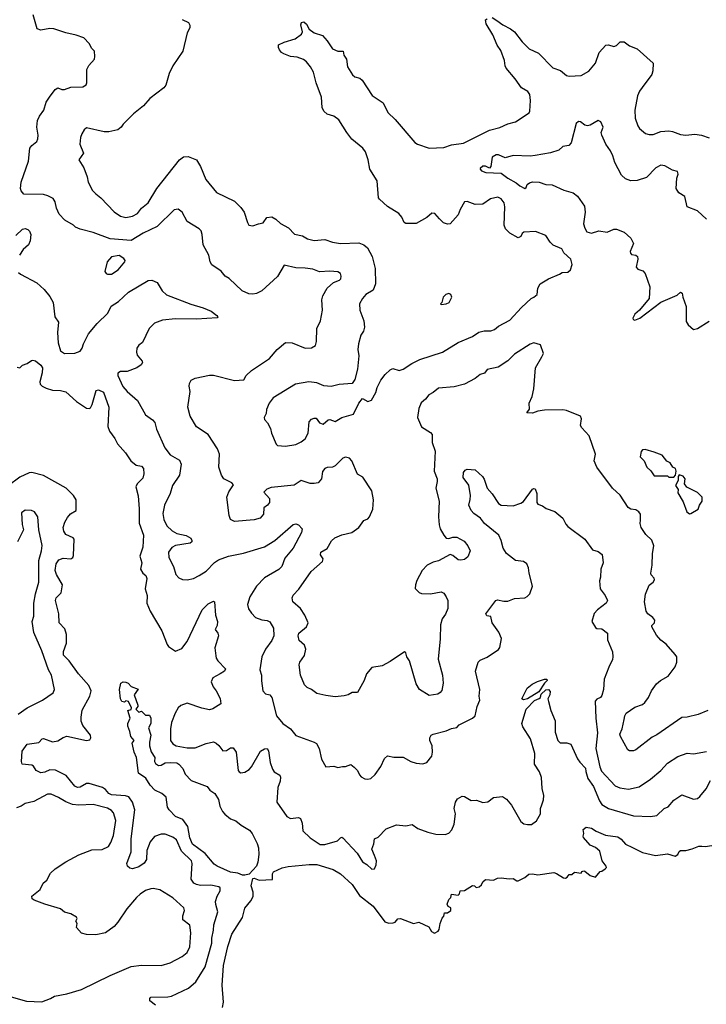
# Model space of a CAD drawing. Extents: x 2087054 to 2277909, y 548907 to 753496.
# Tile 176 of 256: x 2142844 to 2148092, y 628728 to 636257. Entities that reach past the tile are written whole.
import ezdxf

# ---------------------------------------------------------------- set-up
doc = ezdxf.new("R2010")
doc.units = 0

msp = doc.modelspace()

# ---------------------------------------------------------------- linework, layer by layer
at = {"layer": '0CON20XD'}
for points in [[(2147464.5, 630905), (2147469.2, 630935), (2147480, 630955), (2147545, 631001.5), (2147605, 631021.4), (2147622.8, 631037.2), (2147651.4, 631075), (2147674.4, 631125), (2147711.7, 631178.3), (2147743.3, 631205), (2147801.7, 631238.3), (2147855, 631307.5), (2147866.2, 631345), (2147866.2, 631385), (2147855, 631402.5), (2147785, 631481.2), (2147745, 631512), (2147711.7, 631551.7), (2147676.2, 631615), (2147676.2, 631625), (2147696, 631645), (2147698, 631665), (2147684.2, 631685), (2147644.4, 631715), (2147634, 631735), (2147620.6, 631805), (2147626.9, 631865), (2147656.2, 631933.8), (2147685, 631956.7), (2147695.8, 631975), (2147695, 631986.7), (2147671.2, 632011.2), (2147668, 632025), (2147678.9, 632085), (2147681.5, 632175), (2147690.6, 632235), (2147677.2, 632277.2), (2147629.7, 632319.7), (2147594.3, 632375), (2147587.5, 632405), (2147589.7, 632430.3), (2147588.6, 632475), (2147575.8, 632495), (2147555, 632508.6), (2147515, 632514.2), (2147495, 632528), (2147435, 632620), (2147375, 632676), (2147255.9, 632835.9), (2147235.8, 632885), (2147244.4, 632935), (2147196.2, 633075), (2147142, 633135), (2147132, 633155), (2147138.6, 633205), (2147132, 633225), (2147025, 633269.4), (2146995.6, 633274.4), (2146855, 633270), (2146805, 633263.8), (2146765, 633247.5), (2146721.7, 633251.7), (2146741.7, 633278.3), (2146737.5, 633325), (2146761.2, 633375), (2146774.2, 633435), (2146786.9, 633595), (2146835, 633678.8), (2146848.8, 633705), (2146825, 633770), (2146775, 633786), (2146745, 633776.2), (2146625, 633698.8), (2146575, 633649.2), (2146501.2, 633598.8), (2146417.5, 633582.5), (2146396.7, 633555), (2146365, 633544), (2146325, 633514), (2146245, 633469.2), (2146165, 633449.4), (2146045, 633440), (2146005, 633405.8), (2145972.1, 633387.9), (2145946, 633355), (2145913.2, 633326.8), (2145896, 633285), (2145884.1, 633214.1), (2145915, 633142.5), (2145985, 633100), (2145995.8, 633085.8), (2145996.7, 633025), (2146018.9, 632958.9), (2146012.7, 632805), (2146034.4, 632745), (2146035.7, 632725), (2146024.4, 632675), (2146050, 632575), (2146046.2, 632455), (2146050, 632395), (2146059.2, 632365), (2146085, 632315.8), (2146105, 632292.5), (2146125, 632289.2), (2146155, 632301.1), (2146185, 632300), (2146240.7, 632270.7), (2146270.6, 632235), (2146286.5, 632195), (2146270.2, 632149.8), (2146245, 632130.6), (2146215, 632124.5), (2146195, 632127.3), (2146155, 632160.8), (2146135, 632168), (2146045, 632120), (2146005, 632109.4), (2145958, 632085), (2145920.6, 632045), (2145880.6, 631969.4), (2145868.9, 631935), (2145867.9, 631907.9), (2145896.5, 631876.5), (2145915, 631869.2), (2145985, 631867.5), (2146065, 631882), (2146085, 631871.2), (2146104.5, 631844.5), (2146115.6, 631815), (2146115.7, 631755), (2146098.5, 631711.5), (2146074.3, 631675), (2146059.7, 631629.7), (2146057.5, 631522.5), (2146043.6, 631366.4), (2146075.6, 631245), (2146081.1, 631185), (2146071.2, 631128.8), (2146058.3, 631111.7), (2146039.5, 631100.5), (2145975, 631088.8), (2145898.8, 631135), (2145875, 631177.5), (2145822.5, 631355), (2145803.8, 631385), (2145795.9, 631415.9), (2145785, 631422.5), (2145675, 631348.8), (2145615, 631317.5), (2145535, 631302.5), (2145495.8, 631254.2), (2145476, 631205), (2145425, 631112.5), (2145385, 631111.2), (2145355.6, 631094.4), (2145325, 631086), (2145255, 631080), (2145185, 631089.2), (2145115, 631105.8), (2145075, 631136.2), (2145041.2, 631151.2), (2145020.3, 631170.3), (2144991.4, 631245), (2144980, 631325), (2144985.8, 631345), (2145020, 631395), (2145032.2, 631445), (2145020, 631475), (2144979.8, 631509.8), (2144971.9, 631545), (2144978.6, 631565), (2145035, 631614), (2145049.2, 631645), (2145022.5, 631705), (2144990, 631755), (2144932, 631805), (2144926, 631835), (2144935, 631856.7), (2144977.2, 631902.8), (2145071.9, 632038.1), (2145158.6, 632115), (2145162.9, 632135), (2145144.3, 632165), (2145146.2, 632185), (2145195, 632213.8), (2145227.8, 632272.2), (2145253.8, 632295), (2145305, 632318.6), (2145383, 632337), (2145435, 632374.2), (2145475, 632428), (2145505, 632441.4), (2145518.6, 632455), (2145544.4, 632515), (2145547.5, 632585), (2145534.3, 632655), (2145467.9, 632757.9), (2145425, 632781.2), (2145382.5, 632885), (2145364.2, 632904.2), (2145335, 632912), (2145315, 632903.8), (2145255, 632845.8), (2145235, 632835.8), (2145195, 632834), (2145176.7, 632825), (2145157.5, 632802.5), (2145150.5, 632745), (2145125, 632716.5), (2145095, 632709.6), (2145065, 632711.5), (2144995, 632734.3), (2144942.6, 632697.4), (2144765, 632678.8), (2144733.9, 632666.1), (2144710, 632645), (2144754, 632595), (2144754.2, 632565), (2144739.2, 632545), (2144708.8, 632525), (2144708.1, 632475), (2144682, 632445), (2144637.1, 632432.9), (2144485, 632420.6), (2144454.5, 632434.5), (2144444.3, 632465), (2144427.5, 632605), (2144442.1, 632647.9), (2144479.3, 632699.3), (2144465, 632716.7), (2144405, 632746.7), (2144386.2, 632775), (2144366.2, 632835), (2144370.6, 632935), (2144356.7, 632976.7), (2144285.4, 633085.4), (2144194.3, 633144.3), (2144146, 633225), (2144130, 633295), (2144146, 633415), (2144138.8, 633455), (2144141.2, 633475), (2144155, 633500), (2144185, 633516.2), (2144295, 633538.8), (2144325, 633540), (2144485, 633496.9), (2144557.3, 633502.7), (2144573.8, 633535), (2144616, 633575), (2144753.8, 633665), (2144812.9, 633735), (2144875, 633787.5), (2144926.7, 633785), (2145025, 633744.3), (2145075, 633748), (2145103.8, 633765), (2145112.5, 633795), (2145115.6, 633895), (2145142.9, 633955), (2145159.4, 634035), (2145152.9, 634115), (2145160.8, 634145), (2145194, 634205), (2145243.3, 634246.7), (2145288.1, 634265), (2145298.5, 634275), (2145300, 634295), (2145295, 634316.7), (2145275, 634328.6), (2145215, 634333.1), (2145135, 634328.9), (2145085, 634348.9), (2145025, 634357.8), (2144955, 634359.2), (2144865, 634378.8), (2144815, 634292), (2144695.6, 634184.4), (2144655, 634164.3), (2144625, 634158.6), (2144595, 634161.4), (2144545, 634184), (2144445, 634278), (2144414, 634295), (2144384, 634335), (2144312.4, 634382.4), (2144299.5, 634405), (2144289.2, 634455), (2144245.7, 634535), (2144239.2, 634615), (2144231.2, 634641.2), (2144215, 634658), (2144125, 634712.5), (2144085.8, 634785), (2144055, 634808.8), (2144025, 634802), (2143894.4, 634675), (2143786.2, 634625), (2143695, 634567.5), (2143535, 634582), (2143405, 634628.9), (2143305.4, 634655.4), (2143271.3, 634671.3), (2143255.6, 634685.6), (2143188.8, 634725), (2143145, 634768.8), (2143124.2, 634815), (2143113.8, 634865), (2143098.8, 634888.8), (2143059.7, 634909.7), (2143025, 634919.2), (2142875, 634923.8), (2142855, 634947.5), (2142848.8, 634965), (2142854, 635015), (2142910.8, 635175), (2142921.9, 635275), (2142935.4, 635294.6), (2142974.2, 635325), (2142982.9, 635345), (2142986, 635375), (2142975.8, 635435.8), (2142980, 635485), (2142995, 635518.8), (2143028, 635565), (2143045.7, 635625), (2143070.8, 635665), (2143115, 635722.5), (2143135, 635736), (2143165, 635724), (2143185, 635724), (2143235, 635741.2), (2143326.1, 635743.9), (2143350.7, 635759.3), (2143356.7, 635775), (2143356.7, 635875), (2143373.2, 635906.8), (2143416.1, 635953.9), (2143418.8, 635975), (2143416.2, 636015), (2143395.8, 636035.8), (2143375.6, 636075), (2143335, 636117.1), (2143275, 636138.1), (2143195, 636155.8), (2143105.5, 636185.5), (2143075, 636188.1), (2143005, 636176), (2142978, 636188), (2142947.8, 636295)], [(2144085, 636258), (2144133.3, 636235), (2144144, 636215), (2144144, 636195), (2144124.3, 636155), (2144091.4, 636015), (2144014.4, 635905), (2143985.6, 635845), (2143960, 635755), (2143945.8, 635735), (2143838, 635655), (2143790.9, 635599.1), (2143713.4, 635536.6), (2143635, 635458.8), (2143620, 635435), (2143595, 635415.8), (2143525, 635399.2), (2143488.8, 635398.8), (2143355, 635428.8), (2143335.7, 635414.3), (2143318, 635385), (2143307.5, 635355), (2143304, 635305), (2143330.8, 635235), (2143296.7, 635185), (2143334, 635125), (2143360, 635055), (2143367.5, 635015), (2143400.3, 634950.3), (2143425, 634926), (2143464.4, 634894.4), (2143565, 634788), (2143613.8, 634755), (2143655, 634744.4), (2143705, 634755.6), (2143745, 634775.8), (2143774.3, 634815), (2143824.6, 634855.4), (2143891.9, 634965), (2144065, 635184.4), (2144095, 635207.8), (2144131.3, 635211.3), (2144196, 635185), (2144225.7, 635135), (2144265.8, 635035), (2144349.2, 634935), (2144485, 634868.9), (2144535, 634820), (2144560.8, 634785), (2144583.8, 634705), (2144595, 634686.7), (2144625, 634680), (2144670, 634695), (2144705, 634704.2), (2144733.8, 634745), (2144770.3, 634750.3), (2144802.4, 634732.4), (2144837.9, 634697.9), (2144898, 634665), (2144945, 634617.5), (2145005, 634603.1), (2145045, 634580), (2145095, 634568.9), (2145175, 634576.7), (2145235, 634556.9), (2145295, 634545.6), (2145435, 634550.9), (2145475, 634535.6), (2145502, 634512), (2145537.7, 634445), (2145560.9, 634355), (2145562.7, 634237.3), (2145545, 634189.2), (2145490, 634155), (2145464, 634125), (2145442.5, 634085), (2145444, 634035), (2145474.2, 633954.2), (2145480, 633905), (2145470.8, 633875), (2145452, 633845), (2145432.9, 633777.1), (2145427.5, 633735), (2145435.7, 633685.7), (2145427.1, 633585), (2145405, 633506.7), (2145385.6, 633474.4), (2145285, 633468.1), (2145225, 633451.9), (2145167.9, 633457.9), (2145115, 633479.2), (2145055, 633488), (2144951.2, 633468.8), (2144780, 633365), (2144750, 633325), (2144730, 633275), (2144727.5, 633245), (2144712.5, 633215), (2144715, 633200), (2144737.5, 633175), (2144761.7, 633131.7), (2144767.5, 633095), (2144805, 633010), (2144815, 633000), (2144875, 632996.2), (2144955, 633008.9), (2144995, 633028.5), (2145025, 633052.7), (2145050, 633095), (2145056.8, 633183.2), (2145075, 633202.5), (2145095, 633210.8), (2145109.4, 633209.4), (2145135, 633173.8), (2145164.1, 633164.1), (2145202.7, 633197.3), (2145215, 633200), (2145255, 633184), (2145305, 633215.7), (2145395, 633240), (2145435, 633323.8), (2145465, 633360), (2145505, 633337.5), (2145533, 633347), (2145566.7, 633405), (2145576.7, 633445), (2145605, 633500), (2145637, 633543), (2145675, 633580), (2145695, 633590), (2145745, 633573.3), (2145775, 633584), (2145841.4, 633628.6), (2145902.2, 633657.8), (2146075, 633713.5), (2146195, 633789.6), (2146306.3, 633833.7), (2146352.4, 633867.6), (2146395, 633877.1), (2146445, 633877.1), (2146472.4, 633887.6), (2146505, 633914.2), (2146591.1, 633958.9), (2146680, 634055), (2146753.9, 634126.1), (2146773.8, 634136.2), (2146798.6, 634155), (2146805.7, 634205), (2146823, 634237), (2146885, 634276), (2146969.5, 634310.5), (2146990, 634325), (2147035, 634326.7), (2147053.8, 634345), (2147066.2, 634385), (2147056.2, 634425), (2147002.5, 634475), (2146987.5, 634505), (2146922.7, 634532.7), (2146900, 634555), (2146866.4, 634606.4), (2146786.1, 634636.1), (2146697, 634633), (2146685, 634622.5), (2146675, 634600), (2146655, 634590), (2146590, 634625), (2146557.7, 634657.7), (2146548, 634685), (2146551.8, 634825), (2146547.4, 634857.4), (2146525, 634887.1), (2146499.1, 634899.1), (2146443, 634887), (2146385, 634845.6), (2146325, 634843.1), (2146265, 634867.3), (2146245, 634864.3), (2146210, 634805), (2146195.8, 634764.2), (2146135, 634696.7), (2146114.1, 634694.1), (2146084.1, 634704.1), (2146053.3, 634735), (2146016.1, 634776.1), (2145995, 634777.5), (2145956.1, 634743.9), (2145875, 634697.5), (2145795, 634697.5), (2145782.5, 634705), (2145766.1, 634746.1), (2145742.5, 634775), (2145655, 634828.8), (2145594.1, 634884.1), (2145586.7, 634895), (2145577.5, 635025), (2145520, 635115), (2145507.1, 635185), (2145486.8, 635246.8), (2145465.7, 635275), (2145383.5, 635343.5), (2145343.7, 635393.7), (2145282.1, 635492.1), (2145245, 635520), (2145194.3, 635534.3), (2145167.4, 635557.4), (2145156.7, 635585), (2145151.5, 635665), (2145108.9, 635775), (2145090, 635855), (2145066.2, 635895), (2145036.7, 635935), (2145012.7, 635952.7), (2144965, 635970), (2144915, 635975.6), (2144863.8, 635996.2), (2144845, 636005.8), (2144829.2, 636025), (2144820.8, 636045), (2144822, 636065), (2144864.5, 636085.5), (2144949.1, 636110.9), (2144996.7, 636145), (2145006.7, 636165), (2144992.3, 636217.7), (2144997.5, 636235), (2145015, 636240), (2145035, 636222.5), (2145056.7, 636185), (2145095, 636156), (2145158, 636135), (2145194.5, 636094.5), (2145235, 636034), (2145275, 636016), (2145317.5, 636015), (2145322.5, 635985), (2145342.5, 635955), (2145350.8, 635895), (2145388, 635835), (2145405, 635820.8), (2145445, 635808.6), (2145462.5, 635795), (2145537.8, 635677.8), (2145621.7, 635621.7), (2145658.3, 635548.3), (2145715, 635492.5), (2145865, 635317.5), (2145885, 635304.3), (2145973.2, 635273.2), (2146085, 635280), (2146145, 635299.4), (2146236.9, 635313.1), (2146435, 635412.2), (2146515, 635433.3), (2146575, 635459.2), (2146635, 635475.8), (2146738.8, 635545), (2146744, 635556), (2146748.9, 635638.9), (2146743.5, 635685), (2146727.3, 635707.3), (2146680.6, 635735), (2146630.9, 635805), (2146562.3, 635885), (2146553.8, 635905), (2146549.1, 635945), (2146521.4, 636021.4), (2146492.6, 636062.6), (2146459.8, 636139.8), (2146409.2, 636225), (2146403.8, 636255), (2146416.1, 636263.9)], [(2146455, 636273.8), (2146490.9, 636250.9), (2146536.1, 636216.1), (2146595, 636187.8), (2146625.8, 636165), (2146685, 636087.1), (2146738.1, 636035), (2146810, 636000), (2146919.4, 635889.4), (2146977.2, 635867.2), (2147025, 635831.2), (2147045, 635824), (2147135, 635829.2), (2147195, 635864.2), (2147246, 635924), (2147274.4, 636005.6), (2147325, 636061.1), (2147345, 636063.2), (2147385, 636050.9), (2147405, 636058.1), (2147435, 636087.3), (2147465, 636088.5), (2147505, 636057.1), (2147565, 636033.8), (2147686, 635925), (2147683.5, 635865), (2147675, 635838.8), (2147602.4, 635737.6)], [(2147602.4, 635737.6), (2147580.7, 635709.3), (2147565.5, 635674.5), (2147545.7, 635565.7), (2147548.6, 635505), (2147568, 635445), (2147581.2, 635425), (2147627.7, 635387.7), (2147655, 635378.8), (2147685, 635378), (2147745, 635402.5), (2147805, 635405.8), (2147835, 635400.8), (2147895, 635377.8), (2147935, 635374.4), (2148005, 635382.2), (2148055, 635373.5), (2148113.5, 635353.5)], [(2148095, 634731.9), (2148025, 634794.4), (2147946.9, 634826.9), (2147928, 634905), (2147881.7, 634931.7), (2147861.4, 634965), (2147867.8, 635045), (2147877.8, 635075), (2147872.5, 635095), (2147835, 635105.8), (2147775, 635139.4), (2147745, 635144.3), (2147706.2, 635125), (2147635, 635049.2), (2147562.7, 635027.3), (2147514.4, 635024.4), (2147475, 635040), (2147445, 635068.8), (2147392.5, 635165), (2147378, 635215), (2147359.2, 635255), (2147324, 635305), (2147292.6, 635372.6), (2147290, 635395), (2147303.1, 635435), (2147285, 635476.7), (2147265, 635485.8), (2147205, 635450.8), (2147185, 635445.7), (2147165, 635450), (2147130, 635475), (2147115, 635478.8), (2147098.3, 635461.7), (2147059.2, 635315), (2147042.5, 635295), (2146995, 635286), (2146965, 635260), (2146900.7, 635239.3), (2146785, 635218.9), (2146745, 635214.2), (2146615, 635217.5), (2146555, 635200), (2146505, 635222.5), (2146485, 635222.5), (2146456.7, 635205), (2146446, 635135), (2146435, 635122.5), (2146405, 635137.5), (2146385, 635137.5), (2146365, 635120), (2146362.5, 635115), (2146375, 635100), (2146408.3, 635088.3), (2146525, 635084.2), (2146574, 635044), (2146640.2, 635010.2), (2146666.4, 634986.4), (2146705, 634966.7), (2146715, 634972.5), (2146723.2, 634996.8), (2146739.7, 635010.3), (2146765, 635016.9), (2146815, 635014.4), (2146865, 634996.7), (2146915, 634993.1), (2147003.9, 634953.9), (2147075, 634932.7), (2147106.7, 634906.7), (2147161.5, 634831.5), (2147165.6, 634785), (2147154.4, 634695), (2147163, 634663), (2147179.2, 634635), (2147215, 634623.3), (2147271.7, 634641.7), (2147335, 634631.4), (2147385, 634653.8), (2147405, 634656), (2147465, 634632), (2147516.2, 634585), (2147536, 634545), (2147511.2, 634485), (2147512.3, 634472.3), (2147521.7, 634461.7), (2147555, 634456), (2147566.2, 634445), (2147570, 634425), (2147557.5, 634365), (2147569.3, 634349.3), (2147606.1, 634336.1), (2147625.8, 634315.8), (2147661.2, 634215), (2147656, 634125), (2147582, 634035), (2147546.2, 634005), (2147530, 633975), (2147534.1, 633964.1), (2147545, 633960), (2147585, 633974.2), (2147745, 634096.9), (2147869.4, 634150.6), (2147895, 634173.3), (2147907.5, 634165), (2147912, 634135), (2147938.6, 634065), (2147938.7, 633948.7), (2147953.1, 633923.1), (2147995, 633888.9), (2148025.3, 633894.7), (2148115, 633952.2)], [(2142815, 634606.8), (2142865, 634654.5), (2142885, 634658.9), (2142905, 634651.9), (2142918.8, 634638.8), (2142929.6, 634615), (2142924.5, 634565), (2142910.5, 634535), (2142871.3, 634498.7), (2142843.2, 634455)], [(2143515, 634310), (2143545, 634312), (2143596.2, 634345), (2143646.7, 634405), (2143650, 634415), (2143639.5, 634429.5), (2143605, 634454), (2143545.6, 634444.4), (2143512.9, 634405), (2143495, 634332.5), (2143504, 634315), (2143515, 634310)], [(2142834.4, 634325), (2142849.8, 634309.8), (2142975, 634244.2), (2143030, 634195), (2143075, 634141.2), (2143098.6, 634095), (2143113.1, 633985), (2143139.2, 633945), (2143132.5, 633865), (2143137.5, 633785), (2143155.7, 633725), (2143185, 633705.6), (2143265.9, 633705.9), (2143305, 633721.1), (2143322.2, 633745), (2143331.3, 633778.7), (2143368.6, 633855), (2143435.9, 633934.1), (2143516.5, 634013.5), (2143543.4, 634066.6), (2143598.5, 634101.5), (2143675, 634173.1), (2143825, 634263.3), (2143854.3, 634264.3), (2143895, 634246.7), (2143933.2, 634183.2), (2143965, 634154), (2144152.1, 634082.1), (2144245, 634054.4), (2144307.2, 634027.2), (2144350, 633995), (2144357.5, 633985), (2144353, 633977), (2144195, 633967.1), (2144035, 633970.4), (2143935, 633958.8), (2143875, 633937.1), (2143833.3, 633896.7), (2143782.3, 633787.7), (2143755, 633769.2), (2143738.9, 633745), (2143736.4, 633715), (2143742.3, 633692.3), (2143780.8, 633645), (2143782.5, 633635), (2143773.4, 633616.6), (2143738.8, 633595), (2143665, 633565.6), (2143615, 633567.5), (2143594.5, 633555), (2143593.3, 633535), (2143632.9, 633452.9), (2143664, 633414), (2143743.6, 633345), (2143804.2, 633235), (2143857.9, 633197.9), (2143875.9, 633175.9), (2143888.8, 633125), (2143952, 632982), (2143995, 632929.4), (2144065, 632888), (2144078.3, 632858.3), (2144064.3, 632775), (2144011.9, 632695), (2143992.9, 632635), (2143949.5, 632545), (2143937.8, 632482.2), (2143945.5, 632434.5), (2143968, 632388), (2144008, 632348), (2144045, 632327.3), (2144115, 632313.8), (2144151.7, 632291.7), (2144160, 632275), (2144160, 632265), (2144145.7, 632254.3), (2144035, 632235.5), (2144007.8, 632222.2), (2143980, 632185), (2143982.7, 632145), (2144018.1, 632075), (2144038, 632015), (2144060.3, 631990.3), (2144087.7, 631977.7), (2144125, 631974), (2144172.5, 631985), (2144215, 632008.1), (2144270.2, 632039.8), (2144333.2, 632106.8), (2144362.4, 632127.6), (2144440, 632155), (2144555, 632176.7), (2144715, 632226), (2144795, 632274.2), (2144933.8, 632396.2), (2144955, 632402.7), (2144975, 632394.5), (2145002.1, 632365), (2144997.1, 632335), (2144933.6, 632215), (2144870.9, 632139.1), (2144848.5, 632075), (2144825, 632052.7), (2144715, 631990), (2144653.1, 631925), (2144602.9, 631845), (2144584.4, 631784.4), (2144592.4, 631752.4), (2144615, 631718), (2144645, 631685.7), (2144695, 631667.5), (2144735, 631662.5), (2144755, 631652), (2144784.3, 631605), (2144785.6, 631545), (2144771.1, 631508.9), (2144721.4, 631445), (2144695.7, 631385), (2144680, 631285), (2144692, 631245), (2144691.2, 631201.2), (2144703.3, 631125), (2144721.7, 631101.7), (2144755, 631094), (2144772, 631075), (2144807.1, 630935), (2144855.8, 630875), (2144913.6, 630833.6), (2144954.6, 630784.6), (2145095, 630733.1), (2145111.8, 630721.8), (2145133.9, 630683.9), (2145151.8, 630601.8), (2145183, 630543), (2145245, 630548.8), (2145275, 630538.8), (2145312.3, 630547.7), (2145335, 630546.2), (2145375, 630561.2), (2145400.5, 630540.5), (2145425, 630516.7), (2145441.9, 630481.9), (2145455, 630468.8), (2145482.4, 630452.4), (2145505, 630449.2), (2145526.7, 630455), (2145560, 630485), (2145604.4, 630545.6), (2145632.1, 630607.9), (2145655, 630628.8), (2145705, 630618), (2145775, 630618.8), (2145833.3, 630585), (2145875, 630572.5), (2145925, 630566), (2145955, 630576.2), (2145993.8, 630625), (2145999.2, 630655), (2145995.7, 630705), (2145979.4, 630745), (2145979.4, 630765), (2145988, 630785), (2146005.5, 630794.5), (2146105, 630818.6), (2146145, 630836), (2146186.2, 630843.8), (2146203.8, 630865), (2146304, 630915), (2146326, 630935), (2146340, 631005), (2146360.6, 631055), (2146355.6, 631085), (2146360.5, 631135), (2146328, 631275), (2146348.8, 631345), (2146365, 631359.2), (2146416.4, 631383.6), (2146505, 631441.2), (2146513.5, 631456.5), (2146526.4, 631525), (2146505.6, 631575), (2146456, 631645), (2146445, 631692.5), (2146415, 631697.5), (2146406.7, 631715), (2146483.8, 631815), (2146495, 631821.2), (2146545, 631810), (2146575, 631810), (2146625, 631831.2), (2146705, 631836.7), (2146723.6, 631846.4), (2146743.6, 631866.4), (2146763.3, 631925), (2146737.5, 632025), (2146734.3, 632065), (2146721.4, 632095), (2146695, 632113.3), (2146635, 632122), (2146565, 632174), (2146540.6, 632215), (2146524.4, 632275), (2146505.8, 632315), (2146396.9, 632405), (2146365.4, 632445.4), (2146315, 632480.8), (2146294.2, 632505), (2146276, 632545), (2146287.5, 632587.5), (2146289.7, 632619.7), (2146277.3, 632697.3), (2146233.9, 632756.1), (2146237.5, 632795), (2146248.3, 632811.7), (2146265, 632821.2), (2146325, 632815.8), (2146380.8, 632765), (2146395, 632743.3), (2146416, 632675), (2146455, 632631.2), (2146505, 632556.7), (2146525, 632543.8), (2146615, 632540), (2146675, 632560), (2146695, 632573.8), (2146765, 632666.7), (2146775, 632673.3), (2146785, 632670), (2146797.1, 632635), (2146796.4, 632566.4), (2146803.6, 632553.6), (2146840.7, 632540.7), (2146868.3, 632518.3), (2146935, 632496.7), (2146995.9, 632445.9), (2147019.3, 632399.3), (2147035, 632382.5), (2147163.3, 632285), (2147223, 632203), (2147265, 632191.2), (2147297.5, 632167.5), (2147304.3, 632105), (2147287.1, 632055), (2147284, 631994), (2147275.8, 631965), (2147280, 631905), (2147320, 631855), (2147338, 631815), (2147326, 631795), (2147261.9, 631745), (2147234.6, 631715.4), (2147218, 631655), (2147245, 631608.8), (2147255, 631602), (2147295, 631598.8), (2147336, 631565), (2147336.7, 631515), (2147375, 631422.5), (2147379.2, 631385), (2147376, 631365), (2147346.2, 631305), (2147312.5, 631215), (2147306.2, 631135), (2147295, 631090), (2147282.5, 631075), (2147255, 631062.5), (2147244, 631045), (2147246.7, 630915), (2147260, 630805), (2147248.9, 630685), (2147277.8, 630545), (2147291, 630511), (2147395, 630397.8), (2147432.5, 630382.5), (2147497.2, 630372.8), (2147579.8, 630390.2), (2147665, 630449.2), (2147745.7, 630515), (2147797.1, 630572.9), (2147875, 630623.1), (2147945, 630648.1), (2147995.5, 630644.5), (2148095, 630661.8)], [(2146065, 634080), (2146105, 634083.3), (2146127.5, 634095), (2146146.7, 634135), (2146140, 634155), (2146125, 634162.5), (2146100, 634155), (2146080, 634135), (2146070, 634095), (2146060, 634085), (2146065, 634080)], [(2142825, 633600), (2142845, 633594.2), (2142864.3, 633615.7), (2142901.7, 633628.3), (2142935, 633650), (2142945, 633653.8), (2142965, 633648.8), (2143005, 633616.2), (2143018, 633595), (2143015.9, 633555.9), (2142997.5, 633487.5), (2143001.2, 633471.2), (2143014.3, 633455), (2143045, 633439.1), (2143095, 633424.6), (2143155, 633422.5), (2143195, 633411.1), (2143278.5, 633338.5), (2143355, 633287.1), (2143375, 633283.8), (2143385, 633288.8), (2143396.3, 633313.7), (2143429.1, 633420.9), (2143445, 633426.9), (2143485, 633408), (2143524.4, 633295), (2143517.5, 633145), (2143530.7, 633110.7), (2143570, 633055), (2143590, 633015), (2143652, 632945), (2143692, 632885), (2143735, 632850.8), (2143775, 632844), (2143789.5, 632825), (2143793.1, 632785), (2143785, 632750), (2143741.7, 632708.3), (2143731.1, 632685), (2143748.9, 632615), (2143757, 632517), (2143756.8, 632406.8), (2143789.6, 632315), (2143785.4, 632224.6), (2143761.4, 632155), (2143776.4, 632105), (2143766.9, 632055), (2143785, 632024.2), (2143807.9, 632007.9), (2143815.7, 631985), (2143802.7, 631905), (2143818.5, 631855), (2143815.6, 631795), (2143842.2, 631735), (2143931.4, 631585), (2143970.3, 631480.3), (2143981.2, 631465), (2144035, 631428), (2144082, 631448), (2144125, 631502.5), (2144238.6, 631745), (2144285, 631791.4), (2144325, 631810), (2144332.5, 631805), (2144339.4, 631705), (2144355.8, 631654.2), (2144354.1, 631625.9), (2144338.8, 631595), (2144358, 631565), (2144362.5, 631545), (2144335.8, 631455), (2144342.7, 631392.7), (2144346, 631375), (2144359.2, 631355), (2144416.1, 631293.9), (2144410, 631275), (2144375.6, 631254.4), (2144320, 631225), (2144307.5, 631195), (2144323.8, 631155), (2144346, 631125), (2144375.6, 631065.6), (2144380, 631025), (2144321.3, 630988.7), (2144295, 630980), (2144235, 630991.8), (2144125, 631030), (2144075, 631014.2), (2144055.5, 630994.5), (2144031.4, 630955), (2144005, 630883.3), (2143995.6, 630835), (2143995.5, 630745.5), (2144015, 630720.8), (2144038.8, 630705), (2144125, 630690.4), (2144185, 630688.5), (2144267.9, 630722.1), (2144325, 630734.2), (2144345, 630726), (2144366.6, 630706.6), (2144397.7, 630667.7), (2144425, 630668), (2144455, 630689.2), (2144475, 630690), (2144499.4, 630655), (2144514.2, 630515.8), (2144521.2, 630505), (2144535, 630498), (2144565, 630504.2), (2144597.4, 630522.6), (2144616.2, 630543.8), (2144685, 630663.8), (2144715, 630682.5), (2144735, 630683.8), (2144746.8, 630666.8), (2144758.1, 630578.1), (2144775, 630527.5), (2144790, 630505), (2144831.4, 630481.4), (2144838.1, 630465), (2144834.4, 630435), (2144816.9, 630385), (2144810, 630275), (2144884.5, 630164.5), (2144915, 630150), (2144975, 630155.6), (2144989.1, 630149.1), (2145002.7, 630112.7), (2145008, 630055), (2145065, 630001.2), (2145141.2, 629951.2), (2145175, 629950), (2145272, 629978), (2145295, 630002.5), (2145305, 630007.5), (2145315, 630002.5), (2145423.4, 629883.4), (2145465, 629818), (2145497.9, 629797.9), (2145535, 629761.2), (2145555, 629763.3), (2145569.2, 629795), (2145572, 629825), (2145556, 629866), (2145536.2, 629915), (2145552, 629955), (2145556.2, 629993.8), (2145585, 630006.2), (2145645, 630070), (2145725, 630100), (2145795, 630094), (2145845, 630102), (2145886.7, 630073.3), (2145963.6, 630043.6), (2146025, 630029.4), (2146095, 630025.8), (2146125, 630038), (2146147.6, 630062.4), (2146164.4, 630105), (2146174.4, 630185), (2146166.2, 630225), (2146176, 630275), (2146191.7, 630298.3), (2146225, 630320), (2146245, 630316.2), (2146295, 630286.7), (2146335, 630290), (2146385, 630271.2), (2146423.6, 630276.4), (2146465, 630308.8), (2146535, 630317.5), (2146565, 630296.2), (2146602.2, 630252.2), (2146675, 630126.2), (2146698.3, 630108.3), (2146725, 630102), (2146755.8, 630104.2), (2146795, 630130), (2146824.2, 630185), (2146825.6, 630225), (2146834.2, 630254.2), (2146847.5, 630292.5), (2146850.6, 630325), (2146838.8, 630378.8), (2146831.5, 630461.5), (2146816.7, 630505), (2146779.7, 630565), (2146782.4, 630645), (2146747.6, 630757.6), (2146690.3, 630850.3), (2146682.5, 630875), (2146716.2, 630985), (2146779.5, 631050.5), (2146815, 631065.8), (2146824.2, 631075), (2146830.3, 631099.7), (2146865, 631132.5), (2146885.9, 631135.9), (2146898.9, 631118.9), (2146896.9, 631095), (2146882.2, 631065), (2146885, 631042.5), (2146903.1, 630975), (2146936.6, 630896.6), (2146938.3, 630808.3), (2146956.6, 630746.6), (2146975, 630727.5), (2147027.3, 630727.3), (2147057, 630717), (2147108.9, 630605), (2147125, 630580), (2147170, 630535), (2147172.8, 630507.2), (2147187.3, 630455), (2147229.2, 630395), (2147275.4, 630285), (2147295, 630256.5), (2147345, 630226.2), (2147535, 630168.5), (2147665, 630163.1), (2147715, 630172), (2147770, 630225), (2147801.2, 630238.8), (2147845, 630290), (2147905, 630330), (2147995, 630298), (2148025, 630302.5), (2148043.6, 630316.4), (2148091.1, 630375), (2148125, 630440)], [(2147845, 632760), (2147857.5, 632775), (2147862.5, 632805), (2147857.5, 632825), (2147837.5, 632835), (2147815, 632867.5), (2147790.7, 632880.7), (2147756.1, 632926.1), (2147695, 632951.2), (2147625, 632970), (2147605, 632967.5), (2147593.9, 632956.1), (2147587.5, 632915), (2147616.7, 632885), (2147636.7, 632835), (2147667.7, 632807.7), (2147695, 632770), (2147795, 632770), (2147805, 632760), (2147845, 632760)], [(2143881.4, 628721.4), (2143839.2, 628755), (2143838, 628772), (2143845, 628783.3), (2143975, 628785.6), (2144005, 628791.9), (2144135, 628850.8), (2144189.5, 628900.5), (2144260.4, 629015), (2144311.5, 629195), (2144312.7, 629235), (2144326.2, 629295), (2144327.9, 629335), (2144358.6, 629435), (2144341.7, 629491.7), (2144340.6, 629515), (2144354.3, 629555.7), (2144377.1, 629595), (2144375, 629620), (2144365, 629627.1), (2144305, 629638.9), (2144226, 629636), (2144195, 629643.3), (2144175, 629655.6), (2144154.4, 629685), (2144161.1, 629805), (2144156.9, 629825), (2144079.8, 629899.8), (2144042.7, 629985), (2144015, 630006.8), (2143955, 630030.5), (2143925, 630030), (2143875, 630012.5), (2143840.2, 629969.8), (2143814.5, 629905.5), (2143812.2, 629835), (2143795, 629807.1), (2143755, 629780), (2143705.5, 629764.5), (2143685, 629768.5), (2143668.5, 629785), (2143663.1, 629805), (2143695.4, 629894.6), (2143696.8, 629993.2), (2143722.7, 630215), (2143706.4, 630275), (2143678.6, 630315), (2143652.4, 630322.4), (2143545, 630329.8), (2143525, 630340.7), (2143500.4, 630370.4), (2143476.8, 630386.8), (2143375, 630416.1), (2143355, 630416.1), (2143305, 630387.8), (2143285, 630385.3), (2143265, 630396.2), (2143198.5, 630478.5), (2143118.5, 630518.5), (2143075, 630521.1), (2143035, 630502.1), (2143005, 630498.7), (2142968.6, 630515), (2142948.5, 630548.5), (2142936.6, 630556.6), (2142863.6, 630563.6), (2142857.3, 630585), (2142861.5, 630665), (2142901.7, 630718.3), (2142989.4, 630730.6), (2143015, 630758), (2143025, 630760), (2143095, 630735.6), (2143135, 630743.1), (2143175, 630768.5), (2143205, 630777.9), (2143355, 630744.2), (2143380, 630750), (2143386.7, 630765), (2143383.8, 630785), (2143325, 630860.8), (2143313.8, 630893.8), (2143312.6, 630925), (2143321.5, 630978.5), (2143380.9, 631085), (2143390.8, 631125), (2143372.3, 631165), (2143294.2, 631254.2), (2143221.1, 631355), (2143178.1, 631398.1), (2143177.9, 631425), (2143201.3, 631488.7), (2143201.9, 631555), (2143188.1, 631598.1), (2143144.6, 631645), (2143143.8, 631715), (2143116.7, 631815), (2143123.3, 631835), (2143159.4, 631875), (2143170, 631935), (2143125, 632014.2), (2143115.3, 632045.3), (2143123.5, 632096.5), (2143142.6, 632127.4), (2143175, 632139.5), (2143235.5, 632134.5), (2143250.8, 632145), (2143255, 632160), (2143261.2, 632285), (2143253.3, 632295), (2143195, 632319.4), (2143180, 632345), (2143175.5, 632374.5), (2143187.8, 632415), (2143208.9, 632451.1), (2143232.2, 632477.8), (2143275.8, 632505), (2143275.5, 632585), (2143255, 632619.4), (2143200, 632675), (2143025, 632770.4), (2142935.5, 632794.5), (2142915, 632793.1), (2142845, 632759.2), (2142755, 632693.6)], [(2147965, 632477.5), (2147975, 632480), (2148030, 632515), (2148040, 632545), (2148060, 632575), (2148060, 632605), (2148025, 632642.5), (2147943.6, 632683.6), (2147927, 632707), (2147930, 632745), (2147915, 632766.7), (2147885, 632777.5), (2147877.5, 632765), (2147876.4, 632733.6), (2147857.5, 632695), (2147877.5, 632665), (2147875, 632640), (2147915, 632570), (2147943.9, 632493.9), (2147965, 632477.5)], [(2142833, 630947), (2142901.2, 630995), (2143017, 631053), (2143099.1, 631110.9), (2143110, 631135), (2143085.7, 631245), (2143064.5, 631285), (2143012.2, 631432.2), (2142952, 631572), (2142940, 631655), (2142950.6, 631695), (2142950.4, 631795), (2142963.9, 631866.1), (2142990.5, 631955), (2142988.6, 632121.4), (2143010.8, 632195), (2143015.4, 632235.4), (2142990, 632355), (2142982, 632455), (2142956.7, 632495), (2142935, 632503.3), (2142885, 632507.5), (2142857.5, 632485), (2142863, 632397), (2142873.3, 632355), (2142827.5, 632265)], [(2144565, 629714.6), (2144545.6, 629715.6), (2144511.7, 629731.7), (2144455, 629739.6), (2144351.9, 629785), (2144330.8, 629800.8), (2144262.5, 629882.5), (2144165, 629952.2), (2144145, 630001.2), (2144128.3, 630088.3), (2144091.7, 630141.7), (2144034.3, 630165), (2143985, 630216.2), (2143974.4, 630235), (2143962.5, 630312.5), (2143930, 630340), (2143875.8, 630365.8), (2143840, 630405), (2143807.6, 630457.6), (2143751.2, 630495), (2143735.9, 630615.9), (2143717.5, 630655), (2143702.5, 630725), (2143717.5, 630745), (2143693.8, 630775), (2143686.7, 630815), (2143670, 630855), (2143671.2, 630875), (2143687.5, 630915), (2143670, 630975), (2143695, 630982.5), (2143697.5, 630995), (2143675, 631042.5), (2143655, 631050), (2143645, 631037.5), (2143625, 631043.3), (2143613.8, 631065), (2143606.7, 631135), (2143617.5, 631185), (2143635, 631193.3), (2143655, 631192.5), (2143673, 631183), (2143695, 631157.5), (2143748.3, 631138.3), (2143717.5, 631095), (2143747.5, 631015), (2143747.5, 631005), (2143732.5, 630985), (2143755, 630962.5), (2143775, 630970), (2143805, 630940), (2143835, 630940), (2143846.4, 630916.4), (2143845.7, 630875), (2143827, 630843), (2143846.9, 630785), (2143836.3, 630733.7), (2143837.1, 630705), (2143847.7, 630657.7), (2143875.7, 630615), (2143874, 630585), (2143880.6, 630570.6), (2143905, 630553.8), (2143923.9, 630556.1), (2143955.9, 630574.1), (2143995, 630578.2), (2144045, 630574), (2144060, 630565), (2144090.7, 630530.7), (2144108.3, 630488.3), (2144155, 630440), (2144276.7, 630395), (2144296.7, 630365), (2144335, 630340.8), (2144364.4, 630295), (2144372.6, 630242.6), (2144393.1, 630203.1), (2144411.9, 630181.9), (2144455, 630147.5), (2144495, 630132.5), (2144537, 630097), (2144599.6, 630059.6), (2144620, 630035), (2144659.1, 629959.1), (2144668.9, 629925), (2144670.6, 629875), (2144664.3, 629814.3), (2144653.5, 629785), (2144597.1, 629722.9), (2144565, 629714.6)], [(2146695, 631056.7), (2146683.3, 631065), (2146724.3, 631145.7), (2146761.2, 631175), (2146803.1, 631196.9), (2146855, 631214), (2146873.3, 631213.3), (2146875.7, 631204.3), (2146855, 631183.3), (2146812.3, 631117.7), (2146725, 631064.2), (2146695, 631056.7)], [(2148105, 630973.8), (2148030, 630945), (2147945, 630924), (2147905, 630922), (2147715, 630788.6), (2147678.1, 630771.9), (2147555, 630673.8), (2147535, 630666.7), (2147505, 630667.5), (2147492.5, 630675), (2147435.9, 630775.9), (2147432.5, 630795), (2147448.5, 630835), (2147464.5, 630905)], [(2142706.1, 628806.1), (2142895, 628751.4), (2143012.3, 628747.7), (2143077.9, 628772.1), (2143108.6, 628791.4), (2143205, 628807.5), (2143315, 628842.5), (2143535, 628949.4), (2143695, 629016.5), (2143775, 629028.9), (2143925.4, 629024.6), (2143993.8, 629045), (2144086.6, 629093.4), (2144124.3, 629125), (2144143.3, 629166.7), (2144152.7, 629275), (2144143.8, 629333.8), (2144091.4, 629375), (2144089.5, 629405), (2144104.2, 629445), (2144097.5, 629465), (2144015, 629541.9), (2143915, 629604.2), (2143865, 629614.2), (2143845, 629612), (2143805, 629597.5), (2143765, 629570), (2143736, 629545), (2143661.4, 629458.6), (2143594.4, 629355.6), (2143566.3, 629323.7), (2143500, 629275), (2143425, 629259.2), (2143355, 629262), (2143315, 629273.3), (2143277.5, 629315), (2143282.5, 629345), (2143273.3, 629365), (2143282.5, 629385), (2143276.7, 629395), (2143235, 629419.2), (2143185, 629433.8), (2143155, 629459.2), (2143035, 629494.2), (2142953.9, 629523.9), (2142940, 629535), (2142936.7, 629555), (2142998.8, 629605), (2143023.3, 629655), (2143051.2, 629678.8), (2143078.3, 629731.7), (2143115, 629764), (2143195, 629818), (2143295, 629870), (2143395, 629910.6), (2143475, 629912.9), (2143521.2, 629935), (2143540, 629965), (2143560.5, 630019.5), (2143579.6, 630135), (2143561.9, 630191.9), (2143545, 630210), (2143515, 630227.3), (2143405, 630255.5), (2143295, 630250.8), (2143246.5, 630256.5), (2143195.3, 630275.3), (2143140.6, 630310.6), (2143085, 630336), (2143055, 630336.2), (2143023.1, 630316.9), (2142952.1, 630277.9), (2142885, 630263.8), (2142855, 630243.8), (2142819.7, 630230.3)], [(2144393.3, 628705), (2144402.2, 628745), (2144390.6, 628875), (2144400.6, 629025), (2144435, 629170), (2144465.4, 629264.6), (2144547.2, 629392.8), (2144565, 629464.2), (2144611.3, 629518.7), (2144627.4, 629552.6), (2144629.5, 629585), (2144614.1, 629634.1), (2144625, 629690), (2144635, 629692.2), (2144675, 629677.1), (2144776.2, 629683.8), (2144775.7, 629725), (2144785, 629742), (2144849.2, 629770.8), (2144895, 629782.6), (2145057.6, 629797.6), (2145115, 629796.7), (2145240.4, 629760.4), (2145295.3, 629725), (2145385.6, 629645), (2145440.6, 629560.6), (2145545, 629480), (2145635, 629358.8), (2145665, 629350), (2145699.3, 629350.7), (2145713, 629357), (2145735, 629382.5), (2145755, 629383.3), (2145855, 629347.5), (2145895, 629356.2), (2145970.7, 629320.7), (2145992.5, 629285), (2146015, 629272.5), (2146043, 629287), (2146050.7, 629299.3), (2146057.5, 629345), (2146073, 629387), (2146087, 629403), (2146091.7, 629428.3), (2146115, 629427.5), (2146140, 629445), (2146140, 629465), (2146120, 629475), (2146112.5, 629495), (2146125, 629530), (2146140, 629545), (2146145, 629570), (2146195, 629562.5), (2146207, 629573), (2146210, 629595), (2146245, 629598.8), (2146305, 629636.7), (2146320, 629635), (2146332.5, 629622.5), (2146355, 629627.5), (2146375, 629642.5), (2146383.9, 629666.1), (2146405, 629683.3), (2146465, 629677.5), (2146495, 629692.5), (2146523.6, 629696.4), (2146585, 629687.5), (2146615, 629690), (2146643, 629673), (2146655, 629672.5), (2146705, 629697.5), (2146735, 629722.5), (2146765, 629726.7), (2146805, 629718.8), (2146925.8, 629735.8), (2146948.3, 629728.3), (2147000, 629695), (2147015, 629692.5), (2147030, 629700), (2147045, 629720), (2147065, 629720), (2147085, 629740), (2147135, 629730), (2147140, 629745), (2147155, 629750), (2147165, 629747.5), (2147205, 629712.5), (2147245, 629700), (2147280, 629745), (2147295, 629747.5), (2147320, 629765), (2147330, 629775), (2147327.5, 629785), (2147296.4, 629826.4), (2147278.3, 629898.3), (2147246.1, 629926.1), (2147205.7, 629945.7), (2147152.5, 630005), (2147150, 630015), (2147157.5, 630035), (2147150, 630065), (2147175, 630083.3), (2147215, 630076.2), (2147251.4, 630051.4), (2147322.7, 630022.7), (2147415, 630008.1), (2147440.9, 629990.9), (2147475, 629953.8), (2147527.3, 629927.3), (2147605, 629890), (2147705, 629866.2), (2147795, 629880), (2147855, 629862), (2147873.8, 629875), (2147884.2, 629895.8), (2147895, 629903.8), (2147935, 629904.3), (2147985, 629916), (2148035, 629938.8), (2148058.6, 629938.6), (2148085, 629935.7), (2148135, 629943.8)]]:
    msp.add_lwpolyline(points, dxfattribs=at)

doc.saveas('drawing.dxf')
